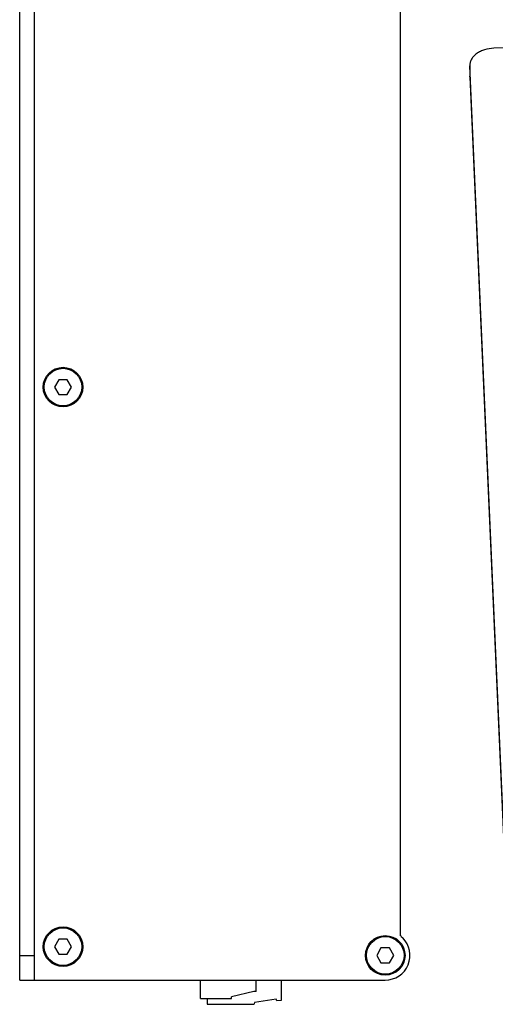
# Model space of a CAD drawing. Header units: millimetres. Extents: x 1406 to 2440, y 904 to 1635.
# Tile 7 of 29: x 1919 to 2016, y 1182 to 1381. Entities that reach past the tile are written whole.
import ezdxf

# ---------------------------------------------------------------- set-up
doc = ezdxf.new("R2010")
doc.units = ezdxf.units.MM
doc.header["$LTSCALE"] = 16.335
doc.layers.get('0').update_dxf_attribs({"linetype": 'CONTINUOUS'})
doc.layers.add('AXES', color=7, linetype='CONTINUOUS')

msp = doc.modelspace()

# ---------------------------------------------------------------- linework, layer by layer
at = {"color": 7, "linetype": 'Continuous'}
for p, q in [((1919.41, 1186.7), (1919.41, 1426.7)), ((1922.41, 1186.7), (1922.41, 1426.7)), ((1996.41, 1417.71), (1996.41, 1195.68)), ((2030.37, 1375.65), (2015.38, 1375.27)), ((2010.53, 1371.78), (2010.53, 1371.7)), ((2010.53, 1371.78), (2010.55, 1369.61)), ((2017.52, 1213.23), (2010.53, 1371.7)), ((2010.53, 1371.7), (2010.55, 1369.52)), ((2010.55, 1369.52), (2010.55, 1369.6)), ((2010.55, 1369.52), (2017.54, 1211.06)), ((1927.31, 1308.2), (1926.45, 1306.7)), ((1929.04, 1308.2), (1927.31, 1308.2)), ((1929.91, 1306.7), (1929.04, 1308.2)), ((1926.45, 1306.7), (1927.31, 1305.2)), ((1927.31, 1305.2), (1929.04, 1305.2)), ((1929.04, 1305.2), (1929.91, 1306.7)), ((1996.63, 1195.55), (1996.95, 1195.23)), ((1927.31, 1194.96), (1926.45, 1193.46)), ((1929.04, 1194.96), (1927.31, 1194.96)), ((1929.91, 1193.46), (1929.04, 1194.96)), ((1919.41, 1191.7), (1922.41, 1191.7)), ((1926.45, 1193.46), (1927.31, 1191.96)), ((1927.31, 1191.96), (1929.04, 1191.96)), ((1929.04, 1191.96), (1929.91, 1193.46)), ((1992.54, 1193.2), (1991.68, 1191.7)), ((1991.68, 1191.7), (1992.54, 1190.2)), ((1994.28, 1193.2), (1992.54, 1193.2)), ((1995.14, 1191.7), (1994.28, 1193.2)), ((1994.28, 1190.2), (1995.14, 1191.7)), ((1992.54, 1190.2), (1994.28, 1190.2)), ((1919.41, 1186.7), (1993.41, 1186.7)), ((1956, 1183), (1956, 1186.7)), ((1967.3, 1184.4), (1967.3, 1186.7)), ((1972.36, 1186.7), (1972.36, 1182.59)), ((1966.8, 1184.4), (1962.3, 1183.3)), ((1967.3, 1184.4), (1966.8, 1184.4)), ((1956, 1183), (1962.3, 1183)), ((1957.36, 1183), (1957.36, 1181.8)), ((1957.36, 1181.8), (1966.78, 1181.8)), ((1962.3, 1183), (1962.3, 1183.3)), ((1966.92, 1182.13), (1966.87, 1181.88)), ((1971.31, 1182.84), (1966.92, 1182.13)), ((1971.46, 1182.51), (1971.31, 1182.84)), ((1972.36, 1182.59), (1971.46, 1182.51))]:
    msp.add_line(p, q, dxfattribs=at)
for centre in [(1928.18, 1306.7), (1928.18, 1193.46), (1993.41, 1191.7)]:
    msp.add_circle(centre, 4, dxfattribs=at)
for centre, radius, start, end in [((1996.27, 1195.2), 0.5, 45, 74.212), ((1993.41, 1191.7), 5, 270, 45), ((1966.78, 1181.9), 0.1, 270, 350)]:
    msp.add_arc(centre, radius, start, end, dxfattribs=at)
msp.add_open_spline([(2015.38, 1375.27), (2014.74, 1375.25), (2013.81, 1375.11), (2012.67, 1374.66), (2011.93, 1374.23), (2011.32, 1373.71), (2010.87, 1373.11), (2010.59, 1372.46), (2010.53, 1372), (2010.53, 1371.78)], degree=3, knots=[0, 0, 0, 0, 0.289502, 0.427318, 0.557506, 0.679012, 0.791973, 0.897955, 1, 1, 1, 1], dxfattribs=at)
at = {"layer": 'AXES', "color": 7, "linetype": 'Continuous'}
for centre in [(1928.18, 1306.7), (1928.18, 1193.46), (1993.41, 1191.7)]:
    msp.add_circle(centre, 3.8, dxfattribs=at)

doc.saveas('drawing.dxf')
